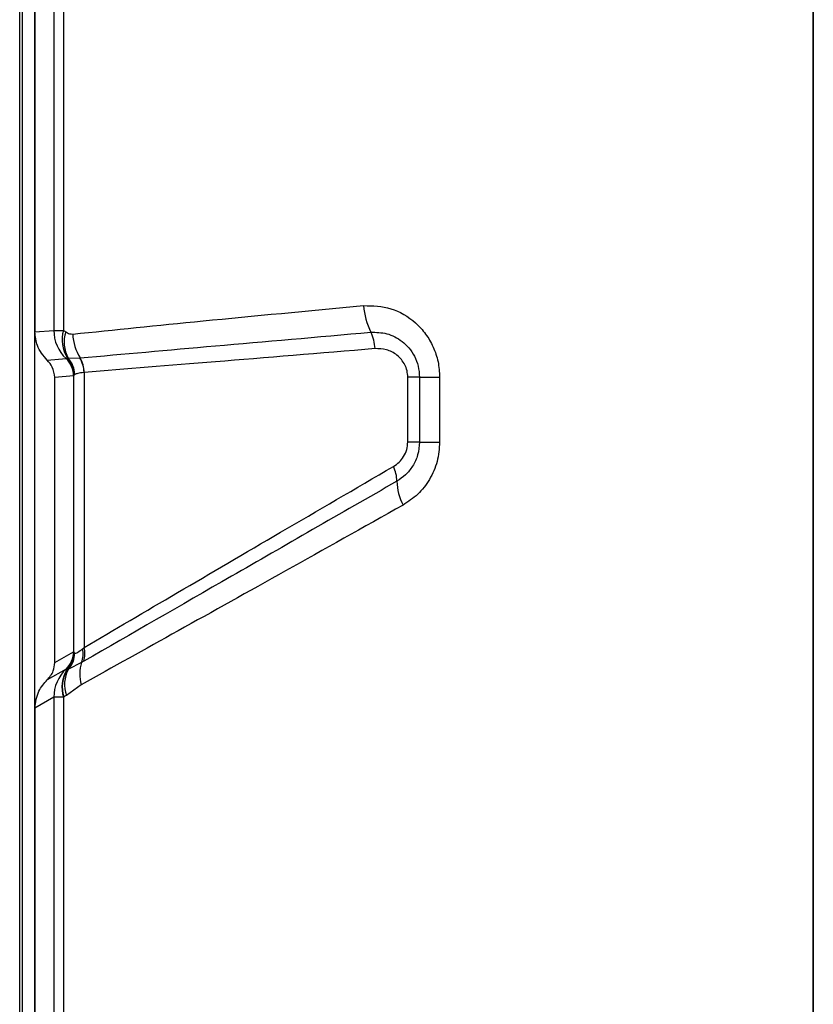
# Model space of a CAD drawing. Header units: inches. Extents: x 0.4 to 16.8, y 0 to 10.8.
# Tile 26 of 102: x 6.778 to 6.8767, y 6.3353 to 6.4576. Entities that reach past the tile are written whole.
import ezdxf

# ---------------------------------------------------------------- set-up
doc = ezdxf.new("R2010")
doc.units = ezdxf.units.IN
doc.header["$MEASUREMENT"] = 0

msp = doc.modelspace()

# ---------------------------------------------------------------- linework, layer by layer
at = {"color": 7, "linetype": 'Continuous'}
for p, q in [((6.778005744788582, 6.179656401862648), (6.778005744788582, 6.735235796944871)), ((6.7783259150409, 6.730016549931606), (6.778325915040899, 6.184875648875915)), ((6.778328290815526, 6.730016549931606), (6.778328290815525, 6.184875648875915)), ((6.779905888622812, 6.196700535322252), (6.779905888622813, 6.718191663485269)), ((6.876677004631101, 6.307598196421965), (6.876677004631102, 6.607294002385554)), ((6.876677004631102, 6.607294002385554), (6.876677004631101, 6.307598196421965)), ((6.779905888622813, 6.496103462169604), (6.779905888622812, 6.418788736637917)), ((6.782252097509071, 6.495898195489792), (6.782252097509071, 6.418994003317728)), ((6.783441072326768, 6.495913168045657), (6.783441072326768, 6.418979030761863)), ((6.779905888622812, 6.418788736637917), (6.782252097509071, 6.418994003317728)), ((6.781430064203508, 6.415282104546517), (6.783774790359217, 6.415487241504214)), ((6.783774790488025, 6.415487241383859), (6.783784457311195, 6.415495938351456)), ((6.783784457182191, 6.415495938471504), (6.783896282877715, 6.415578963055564)), ((6.784032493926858, 6.415534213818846), (6.785487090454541, 6.415574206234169)), ((6.784711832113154, 6.413329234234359), (6.782368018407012, 6.413124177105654)), ((6.784725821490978, 6.379047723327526), (6.784725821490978, 6.413343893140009)), ((6.786006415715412, 6.413759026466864), (6.786006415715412, 6.379583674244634)), ((6.782368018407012, 6.377710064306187), (6.782368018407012, 6.413124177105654)), ((6.826257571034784, 6.40511354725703), (6.826257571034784, 6.413173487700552)), ((6.827714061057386, 6.413173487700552), (6.826257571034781, 6.413173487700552)), ((6.827714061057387, 6.413173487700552), (6.827714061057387, 6.40511354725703)), ((6.827714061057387, 6.413173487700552), (6.830218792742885, 6.413173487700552)), ((6.830218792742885, 6.413173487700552), (6.830218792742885, 6.40511354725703)), ((6.827714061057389, 6.40511354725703), (6.826257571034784, 6.40511354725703)), ((6.827714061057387, 6.40511354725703), (6.830218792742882, 6.40511354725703)), ((6.782368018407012, 6.377710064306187), (6.784707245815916, 6.379060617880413)), ((6.785702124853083, 6.377726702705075), (6.784054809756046, 6.376889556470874)), ((6.783771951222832, 6.376903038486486), (6.781430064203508, 6.375550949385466)), ((6.783785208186, 6.376896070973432), (6.783771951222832, 6.376903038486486)), ((6.783876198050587, 6.376828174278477), (6.783785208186, 6.37689607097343)), ((6.785655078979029, 6.374956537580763), (6.783807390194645, 6.373633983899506)), ((6.782252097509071, 6.373396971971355), (6.779905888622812, 6.372042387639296)), ((6.782252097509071, 6.373396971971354), (6.782252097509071, 6.310802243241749)), ((6.783441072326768, 6.373414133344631), (6.783441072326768, 6.310788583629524)), ((6.779905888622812, 6.372042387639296), (6.779905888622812, 6.309447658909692))]:
    msp.add_line(p, q, dxfattribs=at)
for centre, radius, start, end in [((6.829160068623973, 6.422558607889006), 0.008404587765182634, 183.3446395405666, 206.8894552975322), ((6.78705215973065, 6.418994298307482), 0.004800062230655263, 180.0035211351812, 226.9390138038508), ((6.787618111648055, 6.417807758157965), 0.00433814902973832, 164.3361122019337, 210.9150333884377), ((6.787709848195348, 6.417532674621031), 0.004185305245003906, 162.1060554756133, 208.5219001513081), ((6.790674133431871, 6.418774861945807), 0.006078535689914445, 182.3600373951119, 211.7567260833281), ((6.816953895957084, 6.416470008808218), 0.005236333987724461, 2.736866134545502, 25.90257004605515), ((6.781757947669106, 6.41332905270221), 0.002953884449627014, 0.003521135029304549, 46.93901380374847), ((6.781775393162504, 6.413335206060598), 0.002950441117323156, 0.1686980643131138, 47.08310635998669), ((6.781800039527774, 6.413391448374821), 0.003029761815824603, 1.799966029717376, 46.2205803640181), ((6.781819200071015, 6.41344853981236), 0.00304116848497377, 1.215119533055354, 43.29960768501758), ((6.782266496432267, 6.413670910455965), 0.003740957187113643, 1.349692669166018, 30.58209467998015), ((6.782282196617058, 6.413657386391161), 0.003751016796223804, 1.581818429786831, 30.75692695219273), ((6.820643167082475, 6.400186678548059), 0.004264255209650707, 0.7963267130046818, 26.31291942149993), ((6.831943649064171, 6.400456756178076), 0.007039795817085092, 181.7160275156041, 206.9098923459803), ((6.781756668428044, 6.379058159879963), 0.002950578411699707, 313.0795240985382, 0.04773066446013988), ((6.781775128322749, 6.379056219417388), 0.002950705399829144, 312.9390606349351, 359.8350256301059), ((6.782948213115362, 6.378789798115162), 0.002951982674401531, 338.8918639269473, 12.55359542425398), ((6.783217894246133, 6.378769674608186), 0.00290490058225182, 342.2123280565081, 16.27309698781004), ((6.781794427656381, 6.37900861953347), 0.003014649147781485, 313.6737781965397, 358.4889220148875), ((6.781797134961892, 6.379000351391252), 0.003020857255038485, 314.0660937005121, 358.4652223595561), ((6.781822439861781, 6.378938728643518), 0.00303027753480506, 317.4500653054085, 359.1350711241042), ((6.790180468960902, 6.376265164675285), 0.00471080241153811, 161.9255545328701, 196.1285174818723), ((6.7870467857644, 6.373400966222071), 0.004794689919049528, 133.0795240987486, 180.0477306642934), ((6.787484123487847, 6.374633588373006), 0.004222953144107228, 148.6891853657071, 196.784230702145), ((6.787533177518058, 6.374654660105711), 0.004236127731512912, 149.1052926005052, 196.7474715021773), ((6.787635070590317, 6.374980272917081), 0.004057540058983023, 151.9298665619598, 199.3780231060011)]:
    msp.add_arc(centre, radius, start, end, dxfattribs=at)
for points, knots in [([(6.784600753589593, 6.418524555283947), (6.789811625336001, 6.419061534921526), (6.800617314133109, 6.420175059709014), (6.813895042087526, 6.421422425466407), (6.820769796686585, 6.422068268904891)], [0, 0, 0, 0, 0.4822341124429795, 1, 1, 1, 1]), ([(6.820769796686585, 6.422068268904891), (6.821912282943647, 6.422039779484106), (6.824196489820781, 6.421982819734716), (6.826842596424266, 6.42040332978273), (6.828511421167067, 6.418592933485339), (6.829464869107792, 6.416947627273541), (6.830102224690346, 6.415117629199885), (6.830180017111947, 6.413820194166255), (6.830218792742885, 6.413173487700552)], [0, 0, 0, 0, 0.2496150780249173, 0.4990628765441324, 0.6251797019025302, 0.7492791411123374, 0.8750281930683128, 0.9999999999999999, 0.9999999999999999, 0.9999999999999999, 0.9999999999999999]), ([(6.781430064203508, 6.415282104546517), (6.780947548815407, 6.415856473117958), (6.780085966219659, 6.416882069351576), (6.779960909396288, 6.418206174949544), (6.779905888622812, 6.418788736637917)], [0, 0, 0, 0, 0.5600338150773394, 1, 1, 1, 1]), ([(6.783441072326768, 6.418979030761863), (6.783494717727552, 6.418950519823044), (6.783590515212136, 6.418899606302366), (6.783685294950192, 6.418843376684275), (6.783726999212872, 6.418818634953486)], [0, 0, 0, 0, 0.5599875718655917, 1, 1, 1, 1]), ([(6.783726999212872, 6.418818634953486), (6.783884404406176, 6.418721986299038), (6.784164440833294, 6.418550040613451), (6.784467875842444, 6.418532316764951), (6.784600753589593, 6.418524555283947)], [0, 0, 0, 0, 0.5620882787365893, 1, 1, 1, 1]), ([(6.78550561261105, 6.415575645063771), (6.79092093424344, 6.416055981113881), (6.801773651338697, 6.417018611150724), (6.815025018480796, 6.418177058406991), (6.821664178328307, 6.418757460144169)], [0, 0, 0, 0, 0.4989830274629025, 1, 1, 1, 1]), ([(6.821664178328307, 6.418757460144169), (6.822330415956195, 6.418747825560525), (6.823687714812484, 6.418728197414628), (6.825311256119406, 6.417884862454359), (6.826423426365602, 6.416829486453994), (6.827123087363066, 6.415788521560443), (6.827612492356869, 6.41454260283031), (6.8276799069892, 6.413633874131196), (6.827714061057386, 6.413173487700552)], [0, 0, 0, 0, 0.2292261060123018, 0.466993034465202, 0.5925606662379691, 0.7237213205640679, 0.8600297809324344, 1, 1, 1, 1]), ([(6.82218425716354, 6.416720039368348), (6.815359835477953, 6.416152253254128), (6.802136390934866, 6.41505207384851), (6.791283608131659, 6.414181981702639), (6.786031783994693, 6.413760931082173)], [0, 0, 0, 0, 0.5160850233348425, 1, 1, 1, 1]), ([(6.826257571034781, 6.413173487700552), (6.826239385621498, 6.413441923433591), (6.826202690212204, 6.413983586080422), (6.825907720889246, 6.414733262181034), (6.825476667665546, 6.415394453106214), (6.824743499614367, 6.416100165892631), (6.823620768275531, 6.416693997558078), (6.822663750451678, 6.416711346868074), (6.82218425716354, 6.416720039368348)], [0, 0, 0, 0, 0.1239676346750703, 0.2501479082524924, 0.3732454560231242, 0.5007693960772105, 0.7498711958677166, 1, 1, 1, 1]), ([(6.782368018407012, 6.413124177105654), (6.782312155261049, 6.413582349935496), (6.782212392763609, 6.414400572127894), (6.781669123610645, 6.415012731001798), (6.781430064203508, 6.415282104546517)], [0, 0, 0, 0, 0.5599613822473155, 1, 1, 1, 1]), ([(6.783896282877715, 6.415578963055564), (6.783921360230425, 6.415571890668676), (6.783966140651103, 6.415559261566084), (6.784012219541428, 6.415541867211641), (6.784032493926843, 6.415534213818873)], [0, 0, 0, 0, 0.5600070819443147, 1, 1, 1, 1]), ([(6.785487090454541, 6.415574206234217), (6.785490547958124, 6.415574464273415), (6.785496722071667, 6.415574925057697), (6.785502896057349, 6.415575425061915), (6.78550561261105, 6.415575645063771)], [0, 0, 0, 0, 0.5599999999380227, 1, 1, 1, 1]), ([(6.784725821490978, 6.413343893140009), (6.784723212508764, 6.413339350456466), (6.784718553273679, 6.413331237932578), (6.784713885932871, 6.413329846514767), (6.784711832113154, 6.413329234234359)], [0, 0, 0, 0, 0.5599593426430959, 1, 1, 1, 1]), ([(6.784828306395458, 6.413486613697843), (6.784799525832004, 6.413453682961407), (6.784748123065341, 6.413394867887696), (6.784732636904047, 6.413359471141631), (6.784725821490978, 6.413343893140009)], [0, 0, 0, 0, 0.5599030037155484, 1, 1, 1, 1]), ([(6.784859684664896, 6.413513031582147), (6.78485352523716, 6.413508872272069), (6.784842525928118, 6.413501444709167), (6.784832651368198, 6.413491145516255), (6.784828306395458, 6.413486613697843)], [0, 0, 0, 0, 0.5599831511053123, 1, 1, 1, 1]), ([(6.786006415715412, 6.413759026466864), (6.785715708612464, 6.413723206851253), (6.785200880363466, 6.413659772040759), (6.78496316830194, 6.413557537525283), (6.784859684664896, 6.413513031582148)], [0, 0, 0, 0, 0.5646681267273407, 1, 1, 1, 1]), ([(6.786031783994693, 6.413760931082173), (6.786027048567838, 6.413760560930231), (6.786018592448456, 6.41375989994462), (6.786010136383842, 6.413759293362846), (6.786006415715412, 6.413759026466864)], [0, 0, 0, 0, 0.5600000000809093, 1, 1, 1, 1]), ([(6.824465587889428, 6.402076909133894), (6.824715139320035, 6.402244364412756), (6.825204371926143, 6.402572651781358), (6.825774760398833, 6.403301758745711), (6.826181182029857, 6.404157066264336), (6.826232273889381, 6.404796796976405), (6.826257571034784, 6.40511354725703)], [0, 0, 0, 0, 0.2551755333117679, 0.5002583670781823, 0.7525626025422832, 1, 1, 1, 1]), ([(6.827714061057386, 6.405113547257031), (6.827668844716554, 6.404573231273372), (6.827579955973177, 6.403511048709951), (6.826914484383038, 6.402110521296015), (6.826014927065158, 6.400987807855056), (6.8252709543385, 6.400489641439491), (6.824907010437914, 6.400245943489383)], [0, 0, 0, 0, 0.265744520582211, 0.5224150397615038, 0.7663702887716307, 1, 1, 1, 1]), ([(6.830218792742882, 6.40511354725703), (6.830154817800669, 6.404296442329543), (6.830026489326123, 6.402657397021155), (6.829023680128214, 6.400422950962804), (6.82756684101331, 6.398528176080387), (6.826301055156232, 6.397690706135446), (6.825666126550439, 6.397270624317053)], [0, 0, 0, 0, 0.2491241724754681, 0.4997226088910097, 0.7490567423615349, 1, 1, 1, 1]), ([(6.786006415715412, 6.379583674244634), (6.789808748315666, 6.381816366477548), (6.797457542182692, 6.38630766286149), (6.810396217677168, 6.393875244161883), (6.819739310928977, 6.399321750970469), (6.824465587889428, 6.402076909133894)], [0, 0, 0, 0, 0.3281705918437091, 0.6601498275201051, 1, 1, 1, 1]), ([(6.824907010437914, 6.400245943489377), (6.817873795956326, 6.396208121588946), (6.803792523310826, 6.388123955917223), (6.791924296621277, 6.381298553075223), (6.78598392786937, 6.377882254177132)], [0, 0, 0, 0, 0.4994729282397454, 0.9999999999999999, 0.9999999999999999, 0.9999999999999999, 0.9999999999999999]), ([(6.825666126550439, 6.397270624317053), (6.820743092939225, 6.394516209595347), (6.811002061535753, 6.389066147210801), (6.797528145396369, 6.381550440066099), (6.789597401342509, 6.377145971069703), (6.785655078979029, 6.374956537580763)], [0, 0, 0, 0, 0.339441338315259, 0.6716404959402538, 1, 1, 1, 1]), ([(6.784707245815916, 6.379060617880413), (6.784710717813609, 6.379061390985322), (6.784716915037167, 6.379062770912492), (6.784723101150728, 6.37905231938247), (6.784725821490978, 6.379047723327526)], [0, 0, 0, 0, 0.5602505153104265, 1, 1, 1, 1]), ([(6.784725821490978, 6.379047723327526), (6.784733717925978, 6.379030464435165), (6.784747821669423, 6.378999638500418), (6.784789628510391, 6.378950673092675), (6.784808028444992, 6.378929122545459)], [0, 0, 0, 0, 0.5598822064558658, 1, 1, 1, 1]), ([(6.784852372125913, 6.378892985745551), (6.784899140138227, 6.378887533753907), (6.78500023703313, 6.378875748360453), (6.785301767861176, 6.379034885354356), (6.785621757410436, 6.379275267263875), (6.785829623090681, 6.379431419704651)], [0, 0, 0, 0, 0.2317349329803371, 0.5009338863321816, 1, 1, 1, 1]), ([(6.785829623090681, 6.379431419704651), (6.7858624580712, 6.379458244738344), (6.785921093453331, 6.379506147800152), (6.785980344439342, 6.379559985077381), (6.786006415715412, 6.379583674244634)], [0, 0, 0, 0, 0.5599857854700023, 1, 1, 1, 1]), ([(6.784808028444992, 6.378929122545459), (6.78480965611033, 6.378927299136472), (6.784812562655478, 6.378924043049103), (6.784815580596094, 6.378920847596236), (6.78481690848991, 6.378919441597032)], [0, 0, 0, 0, 0.5600000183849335, 1, 1, 1, 1]), ([(6.78481690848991, 6.378919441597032), (6.784823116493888, 6.378913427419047), (6.784834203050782, 6.378902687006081), (6.784846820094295, 6.378895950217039), (6.784852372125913, 6.378892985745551)], [0, 0, 0, 0, 0.5599577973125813, 1, 1, 1, 1]), ([(6.785983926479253, 6.377882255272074), (6.785930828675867, 6.377852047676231), (6.785836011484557, 6.377798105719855), (6.785743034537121, 6.377748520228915), (6.785702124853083, 6.377726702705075)], [0, 0, 0, 0, 0.5600018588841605, 1, 1, 1, 1]), ([(6.781430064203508, 6.375550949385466), (6.781726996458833, 6.375904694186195), (6.782257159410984, 6.376536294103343), (6.782334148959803, 6.377351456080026), (6.782368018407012, 6.377710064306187)], [0, 0, 0, 0, 0.5600773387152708, 1, 1, 1, 1]), ([(6.783898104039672, 6.37682975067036), (6.783893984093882, 6.376829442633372), (6.783886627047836, 6.376828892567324), (6.783879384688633, 6.376828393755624), (6.783876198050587, 6.376828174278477)], [0, 0, 0, 0, 0.5600000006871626, 1, 1, 1, 1]), ([(6.784054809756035, 6.376889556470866), (6.784025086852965, 6.376876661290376), (6.783972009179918, 6.376853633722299), (6.783920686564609, 6.376837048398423), (6.783898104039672, 6.37682975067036)], [0, 0, 0, 0, 0.5599888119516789, 1, 1, 1, 1]), ([(6.779905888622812, 6.372042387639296), (6.779996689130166, 6.372787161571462), (6.780158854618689, 6.374117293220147), (6.781041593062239, 6.375112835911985), (6.781430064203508, 6.375550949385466)], [0, 0, 0, 0, 0.5599249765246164, 1, 1, 1, 1]), ([(6.783476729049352, 6.373434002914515), (6.783470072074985, 6.373430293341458), (6.783458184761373, 6.373423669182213), (6.783446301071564, 6.373417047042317), (6.783441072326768, 6.373414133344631)], [0, 0, 0, 0, 0.5600066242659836, 1, 1, 1, 1]), ([(6.783807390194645, 6.373633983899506), (6.783746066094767, 6.373594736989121), (6.783636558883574, 6.373524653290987), (6.783525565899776, 6.373461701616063), (6.783476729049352, 6.373434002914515)], [0, 0, 0, 0, 0.5600005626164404, 1, 1, 1, 1])]:
    msp.add_open_spline(points, degree=3, knots=knots, dxfattribs=at)
for points in [[(6.782252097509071, 6.418994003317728), (6.782320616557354, 6.41899150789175), (6.782457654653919, 6.418986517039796), (6.783113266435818, 6.41898152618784), (6.783441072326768, 6.418979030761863)], [(6.783441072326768, 6.373414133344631), (6.783113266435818, 6.37341127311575), (6.782457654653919, 6.373405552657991), (6.782320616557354, 6.373399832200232), (6.782252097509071, 6.373396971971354)]]:
    msp.add_open_spline(points, degree=3, dxfattribs=at)

doc.saveas('drawing.dxf')
